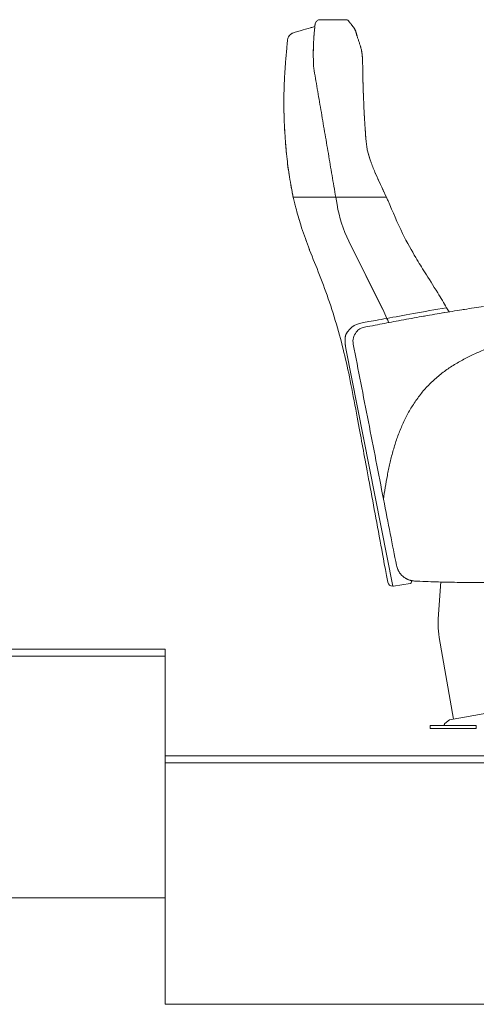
# Model space of a CAD drawing. Header units: metres. Extents: x 4.1 to 64.5, y -1.6 to 14.4.
# Tile 53 of 84: x 27.594 to 28.237, y -1.49 to -0.104. Entities that reach past the tile are written whole.
import ezdxf

# ---------------------------------------------------------------- set-up
doc = ezdxf.new("R2010")
doc.units = ezdxf.units.M
for name, color, linetype, lineweight in [('A-FLOR', 7, 'Continuous', 18), ('A-FLOR-MCUT', 7, 'Continuous', 18), ('I-FURN', 7, 'Continuous', 18)]:
    doc.layers.add(name, color=color, linetype=linetype, lineweight=lineweight)

# ---------------------------------------------------------------- blocks, each defined once
blk = doc.blocks.new('Furniture_Figueras-Seating_Smartseat_13011 - 13011-V26-Corte 4')
at = {"layer": 'I-FURN'}
for p, q in [((28.0144, -0.104), (28.0145, -0.1039)), ((28.0145, -0.1039), (28.0144, -0.104)), ((28.0144, -0.104), (28.0145, -0.1039)), ((28.0145, -0.1039), (28.0144, -0.104)), ((28.0144, -0.104), (28.0145, -0.1039)), ((28.0145, -0.1039), (28.0144, -0.104)), ((28.0144, -0.104), (28.0145, -0.1039)), ((28.0145, -0.1039), (28.0144, -0.104)), ((28.0144, -0.104), (28.0145, -0.1039)), ((28.0145, -0.1039), (28.0144, -0.104)), ((28.0144, -0.104), (28.0145, -0.1039)), ((28.0145, -0.1039), (28.0144, -0.104)), ((28.0551, -0.1039), (28.0145, -0.1039)), ((28.0551, -0.1039), (28.0145, -0.1039)), ((28.0551, -0.1039), (28.0145, -0.1039)), ((28.0551, -0.1039), (28.0145, -0.1039)), ((28.0551, -0.1039), (28.0145, -0.1039)), ((28.0551, -0.1039), (28.0145, -0.1039)), ((28.0389, -0.3538), (27.979, -0.3538)), ((28.0407, -0.3642), (28.0389, -0.3538)), ((28.1101, -0.3538), (28.0389, -0.3538)), ((28.0389, -0.3538), (28.0407, -0.3642)), ((28.1049, -0.5116), (28.0574, -0.4157)), ((28.0574, -0.4157), (28.105, -0.5115)), ((28.1191, -0.9013), (28.0529, -0.5668)), ((28.1436, -0.8975), (28.12, -0.9013)), ((28.1449, -0.8933), (28.1453, -0.8948)), ((28.1867, -0.8953), (28.1831, -0.9472)), ((28.1845, -0.9734), (28.2048, -1.0884)), ((28.289, -1.0735), (28.1992, -1.0894)), ((28.1992, -1.0894), (28.1924, -1.0946)), ((28.1718, -1.0977), (28.1718, -1.1017)), ((28.1727, -1.0977), (28.1718, -1.0977)), ((28.1718, -1.0977), (28.1718, -1.1017)), ((28.1727, -1.0977), (28.1718, -1.0977)), ((28.1718, -1.0977), (28.1718, -1.1017)), ((28.1727, -1.0977), (28.1718, -1.0977)), ((28.1718, -1.0977), (28.1718, -1.1017)), ((28.1727, -1.0977), (28.1718, -1.0977)), ((28.1718, -1.0977), (28.1718, -1.1017)), ((28.1727, -1.0977), (28.1718, -1.0977)), ((28.1718, -1.0977), (28.1718, -1.1017)), ((28.1932, -1.0977), (28.1718, -1.0977)), ((28.1718, -1.1017), (28.1727, -1.1017)), ((28.1718, -1.1017), (28.1727, -1.1017)), ((28.1718, -1.1017), (28.1727, -1.1017)), ((28.1718, -1.1017), (28.1727, -1.1017)), ((28.1718, -1.1017), (28.1727, -1.1017)), ((28.1718, -1.1017), (28.2368, -1.1017)), ((28.1934, -1.0977), (28.1965, -1.0977)), ((28.2368, -1.0977), (28.1961, -1.0977)), ((28.2368, -1.0977), (28.2368, -1.1017))]:
    blk.add_line(p, q, dxfattribs=at)
at = {"layer": 'I-FURN', "flags": 128}
for points in [[(28.1845, -0.9734), (28.1838, -0.9691), (28.1833, -0.9648), (28.183, -0.9606), (28.1829, -0.9563), (28.1829, -0.9519), (28.1831, -0.9476), (28.1831, -0.9472)], [(28.1845, -0.9734), (28.1838, -0.9691), (28.1833, -0.9648), (28.183, -0.9606), (28.1829, -0.9563), (28.1829, -0.9519), (28.1831, -0.9476)], [(28.1845, -0.9734), (28.1838, -0.9691), (28.1833, -0.9648), (28.183, -0.9606), (28.1829, -0.9563), (28.1829, -0.9519), (28.1831, -0.9476)], [(28.1845, -0.9734), (28.1838, -0.9691), (28.1833, -0.9648), (28.183, -0.9606), (28.1829, -0.9563), (28.1829, -0.9519), (28.1831, -0.9476)], [(28.1845, -0.9734), (28.1838, -0.9691), (28.1833, -0.9648), (28.183, -0.9606), (28.1829, -0.9563), (28.1829, -0.9519), (28.1831, -0.9476)], [(28.1845, -0.9734), (28.1838, -0.9691), (28.1833, -0.9648), (28.183, -0.9606), (28.1829, -0.9563), (28.1829, -0.9519), (28.1831, -0.9476)]]:
    blk.add_lwpolyline(points, dxfattribs=at)
at = {"layer": 'I-FURN'}
for centre, radius, start, end in [((28.2231, -0.3335), 0.185, 189.5561, 206.3877), ((28.2231, -0.3335), 0.185, 189.5561, 206.3877), ((27.8944, -0.616), 0.235, 22.9405, 26.3877), ((27.8945, -0.616), 0.235, 22.9378, 26.3886), ((27.8944, -0.616), 0.235, 21.494, 22.9405), ((27.8945, -0.616), 0.235, 21.4928, 22.9378), ((28.1189, -0.8943), 0.007, 190.4597, 271.561), ((28.1189, -0.8943), 0.007, 237.4127, 271.561), ((28.1189, -0.8943), 0.007, 237.4127, 271.561), ((28.1189, -0.8943), 0.007, 237.4127, 271.561), ((28.1189, -0.8943), 0.007, 237.4127, 271.561), ((28.1189, -0.8943), 0.007, 237.4127, 271.561), ((28.1189, -0.8943), 0.007, 237.4127, 271.561), ((28.1189, -0.8943), 0.007, 237.4127, 271.561), ((28.1189, -0.8943), 0.007, 237.4127, 271.561), ((28.1189, -0.8943), 0.007, 237.4127, 271.561), ((28.1189, -0.8943), 0.007, 237.4127, 271.561), ((28.1433, -0.8954), 0.00216, 279.0475, 14.5588), ((28.1433, -0.8954), 0.00216, 292.692, 0.9143), ((28.1433, -0.8954), 0.00216, 292.692, 0.9143), ((28.1433, -0.8954), 0.00216, 292.692, 0.9143), ((28.1433, -0.8954), 0.00216, 292.692, 0.9143), ((28.1433, -0.8954), 0.00216, 292.692, 0.9143), ((28.1433, -0.8954), 0.00216, 292.692, 0.9143), ((28.1433, -0.8954), 0.00216, 292.692, 0.9143), ((28.1433, -0.8954), 0.00216, 292.692, 0.9143), ((28.1433, -0.8954), 0.00216, 292.692, 0.9143), ((28.1433, -0.8954), 0.00216, 292.692, 0.9143), ((28.1189, -0.8943), 0.007, 271.561, 279.0475), ((28.1934, -1.096), 0.00173, 127.226, 255.7226), ((28.1934, -1.096), 0.00173, 127.226, 255.7226), ((28.1934, -1.096), 0.00173, 127.226, 255.7226), ((28.1934, -1.096), 0.00173, 127.226, 255.7226), ((28.1934, -1.096), 0.00173, 127.226, 255.7226), ((28.1934, -1.096), 0.00173, 127.226, 255.7226), ((28.1934, -1.096), 0.00173, 127.226, 255.7226), ((28.1934, -1.096), 0.00173, 127.226, 255.7226), ((28.1934, -1.096), 0.00173, 127.226, 255.7226), ((28.1934, -1.096), 0.00173, 127.226, 255.7226), ((28.1934, -1.096), 0.00173, 127.226, 255.7226), ((28.1934, -1.096), 0.00173, 127.226, 270)]:
    blk.add_arc(centre, radius, start, end, dxfattribs=at)
for points in [[(28.0095, -0.1129), (28.0095, -0.1125), (28.0096, -0.1118), (28.0097, -0.1112), (28.0097, -0.1108)], [(28.0097, -0.1108), (28.0099, -0.1092), (28.0112, -0.1063), (28.0133, -0.1046), (28.0144, -0.104)], [(28.0113, -0.1068), (28.0109, -0.1074), (28.0106, -0.108), (28.0103, -0.1086)], [(28.0113, -0.1068), (28.0109, -0.1074), (28.0106, -0.108), (28.0103, -0.1086)], [(28.0113, -0.1068), (28.0109, -0.1074), (28.0106, -0.108), (28.0103, -0.1086)], [(28.0113, -0.1068), (28.0109, -0.1074), (28.0106, -0.108), (28.0103, -0.1086)], [(28.0113, -0.1068), (28.0109, -0.1074), (28.0106, -0.108), (28.0103, -0.1086)], [(28.0113, -0.1068), (28.0109, -0.1074), (28.0106, -0.108), (28.0103, -0.1086)], [(28.0597, -0.1092), (28.0594, -0.1088), (28.0591, -0.1084), (28.0588, -0.1081)], [(28.0597, -0.1092), (28.0594, -0.1088), (28.0591, -0.1084), (28.0588, -0.1081)], [(28.0597, -0.1092), (28.0594, -0.1088), (28.0591, -0.1084), (28.0588, -0.1081)], [(28.0597, -0.1092), (28.0594, -0.1088), (28.0591, -0.1084), (28.0588, -0.1081)], [(28.0597, -0.1092), (28.0594, -0.1088), (28.0591, -0.1084), (28.0588, -0.1081)], [(28.0597, -0.1092), (28.0594, -0.1088), (28.0591, -0.1084), (28.0588, -0.1081)], [(27.9805, -0.122), (27.9863, -0.1203), (27.9969, -0.1172), (28.0056, -0.1146), (28.0094, -0.1135)], [(28.0052, -0.1147), (28.0045, -0.1149), (28.0037, -0.1152), (28.003, -0.1154)], [(28.0052, -0.1147), (28.0045, -0.1149), (28.0037, -0.1152), (28.003, -0.1154)], [(28.0052, -0.1147), (28.0045, -0.1149), (28.0037, -0.1152), (28.003, -0.1154)], [(28.0052, -0.1147), (28.0045, -0.1149), (28.0037, -0.1152), (28.003, -0.1154)], [(28.0052, -0.1147), (28.0045, -0.1149), (28.0037, -0.1152), (28.003, -0.1154)], [(28.0052, -0.1147), (28.0045, -0.1149), (28.0037, -0.1152), (28.003, -0.1154)], [(28.0032, -0.1153), (28.0039, -0.1151), (28.0046, -0.1149), (28.0053, -0.1147)], [(28.0032, -0.1153), (28.0039, -0.1151), (28.0046, -0.1149), (28.0053, -0.1147)], [(28.0032, -0.1153), (28.0039, -0.1151), (28.0046, -0.1149), (28.0053, -0.1147)], [(28.0032, -0.1153), (28.0039, -0.1151), (28.0046, -0.1149), (28.0053, -0.1147)], [(28.0032, -0.1153), (28.0039, -0.1151), (28.0046, -0.1149), (28.0053, -0.1147)], [(28.0086, -0.1218), (28.0086, -0.1217), (28.0086, -0.1214), (28.0087, -0.121), (28.0087, -0.1209)], [(28.0681, -0.1243), (28.068, -0.1242), (28.068, -0.124), (28.0679, -0.1237), (28.0679, -0.1236)], [(27.9754, -0.3353), (27.976, -0.339), (27.9768, -0.3428), (27.9775, -0.3463)], [(27.9754, -0.3353), (27.976, -0.339), (27.9768, -0.3428), (27.9775, -0.3463)], [(27.9754, -0.3353), (27.976, -0.339), (27.9768, -0.3428), (27.9775, -0.3463)], [(27.9754, -0.3353), (27.976, -0.339), (27.9768, -0.3428), (27.9775, -0.3463)], [(27.9754, -0.3353), (27.976, -0.339), (27.9768, -0.3428), (27.9775, -0.3463)], [(27.9817, -0.3651), (27.9815, -0.3644), (27.9813, -0.3637), (27.9812, -0.363)], [(27.9817, -0.3651), (27.9815, -0.3644), (27.9813, -0.3637), (27.9812, -0.363)], [(27.9817, -0.3651), (27.9815, -0.3644), (27.9813, -0.3637), (27.9812, -0.363)], [(27.9817, -0.3651), (27.9815, -0.3644), (27.9813, -0.3637), (27.9812, -0.363)], [(27.9817, -0.3651), (27.9815, -0.3644), (27.9813, -0.3637), (27.9812, -0.363)], [(27.9842, -0.3745), (27.984, -0.3738), (27.9838, -0.3731), (27.9836, -0.3724)], [(27.9842, -0.3745), (27.984, -0.3738), (27.9838, -0.3731), (27.9836, -0.3724)], [(27.9842, -0.3745), (27.984, -0.3738), (27.9838, -0.3731), (27.9836, -0.3724)], [(27.9842, -0.3745), (27.984, -0.3738), (27.9838, -0.3731), (27.9836, -0.3724)], [(27.9842, -0.3745), (27.984, -0.3738), (27.9838, -0.3731), (27.9836, -0.3724)], [(27.987, -0.3845), (27.9868, -0.3837), (27.9866, -0.383), (27.9863, -0.3823)], [(27.987, -0.3845), (27.9868, -0.3837), (27.9866, -0.383), (27.9863, -0.3823)], [(27.987, -0.3845), (27.9868, -0.3837), (27.9866, -0.383), (27.9863, -0.3823)], [(27.987, -0.3845), (27.9868, -0.3837), (27.9866, -0.383), (27.9863, -0.3823)], [(27.987, -0.3845), (27.9868, -0.3837), (27.9866, -0.383), (27.9863, -0.3823)], [(27.9938, -0.4055), (27.9935, -0.4048), (27.9933, -0.404), (27.993, -0.4033)], [(27.9938, -0.4055), (27.9935, -0.4048), (27.9933, -0.404), (27.993, -0.4033)], [(27.9938, -0.4055), (27.9935, -0.4048), (27.9933, -0.404), (27.993, -0.4033)], [(27.9938, -0.4055), (27.9935, -0.4048), (27.9933, -0.404), (27.993, -0.4033)], [(27.9938, -0.4055), (27.9935, -0.4048), (27.9933, -0.404), (27.993, -0.4033)], [(27.9976, -0.4164), (27.9973, -0.4156), (27.9971, -0.4149), (27.9968, -0.4142)], [(27.9976, -0.4164), (27.9973, -0.4156), (27.9971, -0.4149), (27.9968, -0.4142)], [(27.9976, -0.4164), (27.9973, -0.4156), (27.9971, -0.4149), (27.9968, -0.4142)], [(27.9976, -0.4164), (27.9973, -0.4156), (27.9971, -0.4149), (27.9968, -0.4142)], [(27.9976, -0.4164), (27.9973, -0.4156), (27.9971, -0.4149), (27.9968, -0.4142)], [(28.0017, -0.4272), (28.0014, -0.4265), (28.0011, -0.4258), (28.0009, -0.4251)], [(28.0017, -0.4272), (28.0014, -0.4265), (28.0011, -0.4258), (28.0009, -0.4251)], [(28.0017, -0.4272), (28.0014, -0.4265), (28.0011, -0.4258), (28.0009, -0.4251)], [(28.0017, -0.4272), (28.0014, -0.4265), (28.0011, -0.4258), (28.0009, -0.4251)], [(28.0017, -0.4272), (28.0014, -0.4265), (28.0011, -0.4258), (28.0009, -0.4251)], [(28.0059, -0.4379), (28.0056, -0.4372), (28.0053, -0.4365), (28.005, -0.4358)], [(28.0059, -0.4379), (28.0056, -0.4372), (28.0053, -0.4365), (28.005, -0.4358)], [(28.0059, -0.4379), (28.0056, -0.4372), (28.0053, -0.4365), (28.005, -0.4358)], [(28.0059, -0.4379), (28.0056, -0.4372), (28.0053, -0.4365), (28.005, -0.4358)], [(28.0059, -0.4379), (28.0056, -0.4372), (28.0053, -0.4365), (28.005, -0.4358)], [(28.1109, -0.5244), (28.1323, -0.5204), (28.1618, -0.5149), (28.195, -0.5094)], [(28.247, -0.5077), (28.2382, -0.509), (28.22, -0.5117), (28.2016, -0.5147), (28.1926, -0.5162)], [(28.195, -0.5094), (28.1963, -0.5115), (28.1975, -0.5135), (28.1986, -0.5153)], [(28.2183, -0.5121), (28.2188, -0.512), (28.2194, -0.5119), (28.22, -0.5118)], [(28.22, -0.5118), (28.2194, -0.5119), (28.2188, -0.512), (28.2183, -0.5121)], [(28.1347, -0.5264), (28.1297, -0.5272), (28.1202, -0.5289), (28.1075, -0.5314), (28.0944, -0.534), (28.0845, -0.5358), (28.0792, -0.5367)], [(28.1926, -0.5162), (28.1831, -0.5178), (28.1637, -0.5211), (28.1443, -0.5246), (28.1347, -0.5264)], [(28.1626, -0.5214), (28.163, -0.5213), (28.1633, -0.5213), (28.1637, -0.5212)], [(28.1911, -0.5165), (28.1916, -0.5164), (28.1921, -0.5163), (28.1926, -0.5162)], [(28.0529, -0.5668), (28.0522, -0.5612), (28.052, -0.557), (28.0521, -0.5539)], [(28.0523, -0.5514), (28.0525, -0.5493), (28.0529, -0.5478), (28.0534, -0.5466)], [(28.0523, -0.5507), (28.0525, -0.5492), (28.0528, -0.548), (28.0531, -0.5471)], [(28.0523, -0.5507), (28.0525, -0.5492), (28.0528, -0.548), (28.0531, -0.5471)], [(28.0523, -0.5507), (28.0525, -0.5492), (28.0528, -0.548), (28.0531, -0.5471)], [(28.0523, -0.5507), (28.0525, -0.5492), (28.0528, -0.548), (28.0531, -0.5471)], [(28.0523, -0.5507), (28.0525, -0.5492), (28.0528, -0.548), (28.0531, -0.5471)], [(28.0634, -0.5607), (28.0706, -0.5971), (28.0848, -0.6699), (28.099, -0.7426), (28.1061, -0.779)], [(28.1243, -0.8719), (28.1215, -0.8577), (28.1157, -0.828), (28.1094, -0.7957), (28.1061, -0.779)]]:
    blk.add_open_spline(points, degree=3, dxfattribs=at)
for points, knots in [([(28.0551, -0.1039), (28.0555, -0.1042), (28.0562, -0.1049), (28.0571, -0.1061), (28.0578, -0.107), (28.0588, -0.108), (28.0599, -0.1094), (28.0607, -0.1105), (28.0614, -0.1114), (28.062, -0.1122), (28.0626, -0.113), (28.0632, -0.1138), (28.0638, -0.1146), (28.0644, -0.1155), (28.0651, -0.1165), (28.0657, -0.1175), (28.0661, -0.1183), (28.0665, -0.119), (28.0667, -0.1195), (28.0669, -0.1201), (28.0671, -0.1209), (28.0674, -0.1216), (28.0676, -0.1226), (28.0678, -0.1235), (28.0681, -0.1244), (28.0683, -0.1253), (28.0685, -0.126), (28.0688, -0.1268), (28.0691, -0.1279), (28.0696, -0.1294), (28.0703, -0.1314), (28.0712, -0.1341), (28.0722, -0.137), (28.0731, -0.1395), (28.0735, -0.141), (28.0739, -0.1422), (28.0742, -0.1434), (28.0747, -0.1452), (28.0754, -0.1486), (28.0762, -0.1545), (28.0766, -0.1613), (28.0767, -0.1661), (28.0768, -0.1688), (28.0768, -0.1708), (28.0768, -0.1727), (28.0769, -0.1752), (28.0769, -0.1794), (28.0771, -0.1854), (28.0772, -0.1914), (28.0773, -0.1964), (28.0775, -0.2005), (28.0776, -0.2046), (28.0778, -0.2101), (28.0781, -0.2171), (28.0784, -0.2241), (28.0786, -0.2297), (28.0788, -0.234), (28.079, -0.2381), (28.0793, -0.2433), (28.0797, -0.2494), (28.0802, -0.257), (28.0807, -0.2639), (28.0811, -0.2699), (28.0815, -0.2743), (28.082, -0.2785), (28.0826, -0.2834), (28.0833, -0.2876), (28.0843, -0.2916), (28.0852, -0.2947), (28.0862, -0.298), (28.0878, -0.3027), (28.0901, -0.309), (28.0932, -0.3168), (28.0977, -0.3272), (28.1036, -0.3398), (28.108, -0.3492), (28.1101, -0.3538)], [0, 0, 0, 0, 0.066667, 0.1, 0.133333, 0.166667, 0.2, 0.233333, 0.25, 0.266667, 0.283333, 0.3, 0.316667, 0.333333, 0.35, 0.366667, 0.383333, 0.391667, 0.4, 0.408333, 0.416667, 0.433333, 0.441667, 0.45, 0.458333, 0.4625, 0.466667, 0.470833, 0.475, 0.483333, 0.491667, 0.5, 0.516667, 0.525, 0.529167, 0.533333, 0.5375, 0.541667, 0.55, 0.566667, 0.583333, 0.591667, 0.595833, 0.6, 0.604167, 0.608333, 0.616667, 0.633333, 0.65, 0.658333, 0.666667, 0.675, 0.683333, 0.7, 0.716667, 0.725, 0.733333, 0.741667, 0.75, 0.766667, 0.783333, 0.8, 0.808333, 0.816667, 0.825, 0.833333, 0.85, 0.858333, 0.866667, 0.875, 0.883333, 0.9, 0.916667, 0.933333, 0.966667, 1, 1, 1, 1]), ([(27.9711, -0.132), (27.9712, -0.1313), (27.9715, -0.13), (27.9721, -0.1285), (27.9727, -0.1275), (27.9731, -0.1269), (27.9735, -0.1263), (27.9738, -0.1259), (27.9741, -0.1256), (27.9744, -0.1253), (27.9748, -0.125), (27.9752, -0.1245), (27.9759, -0.1241), (27.9766, -0.1236), (27.9774, -0.1231), (27.9787, -0.1225), (27.9797, -0.1222), (27.9805, -0.122)], [0, 0, 0, 0, 0.125, 0.25, 0.3125, 0.375, 0.4375, 0.46875, 0.5, 0.53125, 0.5625, 0.625, 0.6875, 0.75, 0.8125, 0.875, 1, 1, 1, 1]), ([(28.0081, -0.1284), (28.0081, -0.1281), (28.0081, -0.1274), (28.0082, -0.1266), (28.0082, -0.126), (28.0083, -0.1255), (28.0083, -0.1251), (28.0083, -0.1246), (28.0084, -0.1242), (28.0084, -0.124), (28.0084, -0.1239)], [0.3275601, 0.3275601, 0.3275601, 0.3275601, 0.34375, 0.359375, 0.3671875, 0.375, 0.3828125, 0.390625, 0.40625, 0.40777154, 0.40777154, 0.40777154, 0.40777154]), ([(28.0086, -0.1212), (28.0086, -0.1215), (28.0086, -0.122), (28.0085, -0.1226), (28.0085, -0.1231), (28.0085, -0.1234), (28.0084, -0.1235)], [0.41862519, 0.41862519, 0.41862519, 0.41862519, 0.45833333, 0.47916667, 0.48958333, 0.5, 0.5, 0.5, 0.5]), ([(28.009, -0.1178), (28.009, -0.1178), (28.0089, -0.1181), (28.0089, -0.1185), (28.0088, -0.1191), (28.0088, -0.1195), (28.0088, -0.1199), (28.0087, -0.1203), (28.0087, -0.1205), (28.0087, -0.1206)], [0.2439517, 0.2439517, 0.2439517, 0.2439517, 0.25, 0.2916667, 0.3125, 0.3333333, 0.3541667, 0.375, 0.3911606, 0.3911606, 0.3911606, 0.3911606]), ([(28.0089, -0.1187), (28.0089, -0.1186), (28.0089, -0.1184), (28.009, -0.1177), (28.009, -0.1172), (28.0091, -0.1169)], [0.58869041, 0.58869041, 0.58869041, 0.58869041, 0.59375, 0.625, 0.67152584, 0.67152584, 0.67152584, 0.67152584]), ([(28.0091, -0.1164), (28.0092, -0.116), (28.0092, -0.1153), (28.0093, -0.1145), (28.0094, -0.1141)], [0.6948282, 0.6948282, 0.6948282, 0.6948282, 0.75, 0.8125, 0.8125, 0.8125, 0.8125]), ([(28.0664, -0.1188), (28.0662, -0.1184), (28.066, -0.118), (28.0658, -0.1176), (28.0657, -0.1176)], [0.64285714, 0.64285714, 0.64285714, 0.64285714, 0.66071429, 0.66421534, 0.66421534, 0.66421534, 0.66421534]), ([(28.0664, -0.1188), (28.0662, -0.1184), (28.066, -0.118), (28.0658, -0.1176), (28.0657, -0.1176)], [0.64285714, 0.64285714, 0.64285714, 0.64285714, 0.66071429, 0.66421534, 0.66421534, 0.66421534, 0.66421534]), ([(28.0664, -0.1188), (28.0662, -0.1184), (28.066, -0.118), (28.0658, -0.1176), (28.0657, -0.1176)], [0.64285714, 0.64285714, 0.64285714, 0.64285714, 0.66071429, 0.66421534, 0.66421534, 0.66421534, 0.66421534]), ([(28.0664, -0.1188), (28.0662, -0.1184), (28.066, -0.118), (28.0658, -0.1176), (28.0657, -0.1176)], [0.64285714, 0.64285714, 0.64285714, 0.64285714, 0.66071429, 0.66421534, 0.66421534, 0.66421534, 0.66421534]), ([(28.0664, -0.1188), (28.0662, -0.1184), (28.066, -0.118), (28.0658, -0.1176), (28.0657, -0.1176)], [0.64285714, 0.64285714, 0.64285714, 0.64285714, 0.66071429, 0.66421534, 0.66421534, 0.66421534, 0.66421534]), ([(28.0664, -0.1188), (28.0662, -0.1184), (28.066, -0.118), (28.0658, -0.1176), (28.0657, -0.1176)], [0.64285714, 0.64285714, 0.64285714, 0.64285714, 0.66071429, 0.66421534, 0.66421534, 0.66421534, 0.66421534]), ([(28.0694, -0.1286), (28.0691, -0.1277), (28.0687, -0.1264), (28.0683, -0.1253), (28.0681, -0.1245), (28.068, -0.124), (28.0679, -0.1237), (28.0679, -0.1236)], [0.51839775, 0.51839775, 0.51839775, 0.51839775, 0.53571429, 0.55357143, 0.5625, 0.56696429, 0.57142857, 0.57142857, 0.57142857, 0.57142857]), ([(28.0694, -0.1286), (28.0691, -0.1277), (28.0687, -0.1264), (28.0683, -0.1253), (28.0681, -0.1245), (28.068, -0.124), (28.0679, -0.1237), (28.0679, -0.1236)], [0.51839775, 0.51839775, 0.51839775, 0.51839775, 0.53571429, 0.55357143, 0.5625, 0.56696429, 0.57142857, 0.57142857, 0.57142857, 0.57142857]), ([(28.0694, -0.1286), (28.0691, -0.1277), (28.0687, -0.1264), (28.0683, -0.1253), (28.0681, -0.1245), (28.068, -0.124), (28.0679, -0.1237), (28.0679, -0.1236)], [0.51839775, 0.51839775, 0.51839775, 0.51839775, 0.53571429, 0.55357143, 0.5625, 0.56696429, 0.57142857, 0.57142857, 0.57142857, 0.57142857]), ([(28.0694, -0.1286), (28.0691, -0.1277), (28.0687, -0.1264), (28.0683, -0.1253), (28.0681, -0.1245), (28.068, -0.124), (28.0679, -0.1237), (28.0679, -0.1236)], [0.51839775, 0.51839775, 0.51839775, 0.51839775, 0.53571429, 0.55357143, 0.5625, 0.56696429, 0.57142857, 0.57142857, 0.57142857, 0.57142857]), ([(28.0694, -0.1286), (28.0691, -0.1277), (28.0687, -0.1264), (28.0683, -0.1253), (28.0681, -0.1245), (28.068, -0.124), (28.0679, -0.1237), (28.0679, -0.1236)], [0.51839775, 0.51839775, 0.51839775, 0.51839775, 0.53571429, 0.55357143, 0.5625, 0.56696429, 0.57142857, 0.57142857, 0.57142857, 0.57142857]), ([(27.979, -0.3538), (27.9785, -0.3516), (27.9776, -0.3471), (27.9758, -0.3377), (27.9736, -0.3253), (27.9715, -0.3108), (27.9698, -0.2966), (27.9685, -0.2822), (27.9674, -0.2674), (27.9667, -0.2552), (27.9662, -0.2457), (27.966, -0.2387), (27.9659, -0.2317), (27.9658, -0.2244), (27.9658, -0.2172), (27.9659, -0.2102), (27.966, -0.2033), (27.9662, -0.1962), (27.9665, -0.1901), (27.9667, -0.1858), (27.9668, -0.1833), (27.9669, -0.1815), (27.967, -0.1797), (27.9672, -0.1773), (27.9675, -0.1731), (27.9679, -0.1673), (27.9683, -0.1617), (27.9687, -0.1573), (27.9691, -0.1528), (27.9696, -0.1474), (27.9703, -0.1395), (27.9708, -0.1346), (27.9711, -0.132)], [0, 0, 0, 0, 0.03125, 0.0625, 0.125, 0.1875, 0.25, 0.3125, 0.375, 0.4375, 0.46875, 0.5, 0.53125, 0.5625, 0.59375, 0.625, 0.65625, 0.6875, 0.71875, 0.734375, 0.742188, 0.75, 0.757812, 0.765625, 0.78125, 0.8125, 0.84375, 0.859375, 0.875, 0.90625, 0.9375, 1, 1, 1, 1]), ([(28.0073, -0.1437), (28.0073, -0.1434), (28.0074, -0.1415), (28.0075, -0.1384), (28.0076, -0.1353), (28.0077, -0.1337), (28.0078, -0.1332)], [0.17963385, 0.17963385, 0.17963385, 0.17963385, 0.1875, 0.21875, 0.25, 0.26772182, 0.26772182, 0.26772182, 0.26772182]), ([(28.0081, -0.1283), (28.0081, -0.1286), (28.008, -0.1292), (28.0079, -0.1302), (28.0079, -0.1312), (28.0078, -0.1321), (28.0078, -0.1328), (28.0078, -0.1332)], [0.61080324, 0.61080324, 0.61080324, 0.61080324, 0.625, 0.64583333, 0.65625, 0.66666667, 0.68221016, 0.68221016, 0.68221016, 0.68221016]), ([(28.0073, -0.1441), (28.0073, -0.1442), (28.0073, -0.1458), (28.0072, -0.1483), (28.0072, -0.1507), (28.0072, -0.1515)], [0.78982556, 0.78982556, 0.78982556, 0.78982556, 0.79166667, 0.83333333, 0.85159964, 0.85159964, 0.85159964, 0.85159964]), ([(28.0072, -0.1501), (28.0072, -0.1491), (28.0073, -0.1471), (28.0073, -0.1452), (28.0073, -0.1443)], [0.13592195, 0.13592195, 0.13592195, 0.13592195, 0.15625, 0.17575358, 0.17575358, 0.17575358, 0.17575358]), ([(28.0078, -0.1721), (28.0076, -0.1684), (28.0074, -0.1631), (28.0072, -0.1564), (28.0072, -0.1533), (28.0072, -0.1517)], [0, 0, 0, 0, 0.0625, 0.09375, 0.125, 0.125, 0.125, 0.125]), ([(28.0767, -0.1672), (28.0767, -0.1651), (28.0766, -0.162), (28.0764, -0.1585), (28.0763, -0.1564), (28.0762, -0.1549), (28.076, -0.1533), (28.0758, -0.1513), (28.0755, -0.1493), (28.0752, -0.1478), (28.0751, -0.1474)], [0.39614602, 0.39614602, 0.39614602, 0.39614602, 0.41071429, 0.41964286, 0.42410714, 0.42857143, 0.43303571, 0.4375, 0.44642857, 0.45047426, 0.45047426, 0.45047426, 0.45047426]), ([(28.0767, -0.1672), (28.0767, -0.1651), (28.0766, -0.162), (28.0764, -0.1585), (28.0763, -0.1564), (28.0762, -0.1549), (28.076, -0.1533), (28.0758, -0.1513), (28.0755, -0.1493), (28.0752, -0.1478), (28.0751, -0.1474)], [0.39614602, 0.39614602, 0.39614602, 0.39614602, 0.41071429, 0.41964286, 0.42410714, 0.42857143, 0.43303571, 0.4375, 0.44642857, 0.45047426, 0.45047426, 0.45047426, 0.45047426]), ([(28.0767, -0.1672), (28.0767, -0.1651), (28.0766, -0.162), (28.0764, -0.1585), (28.0763, -0.1564), (28.0762, -0.1549), (28.076, -0.1533), (28.0758, -0.1513), (28.0755, -0.1493), (28.0752, -0.1478), (28.0751, -0.1474)], [0.39614602, 0.39614602, 0.39614602, 0.39614602, 0.41071429, 0.41964286, 0.42410714, 0.42857143, 0.43303571, 0.4375, 0.44642857, 0.45047426, 0.45047426, 0.45047426, 0.45047426]), ([(28.0767, -0.1672), (28.0767, -0.1651), (28.0766, -0.162), (28.0764, -0.1585), (28.0763, -0.1564), (28.0762, -0.1549), (28.076, -0.1533), (28.0758, -0.1513), (28.0755, -0.1493), (28.0752, -0.1478), (28.0751, -0.1474)], [0.39614602, 0.39614602, 0.39614602, 0.39614602, 0.41071429, 0.41964286, 0.42410714, 0.42857143, 0.43303571, 0.4375, 0.44642857, 0.45047426, 0.45047426, 0.45047426, 0.45047426]), ([(28.0767, -0.1672), (28.0767, -0.1651), (28.0766, -0.162), (28.0764, -0.1585), (28.0763, -0.1564), (28.0762, -0.1549), (28.076, -0.1533), (28.0758, -0.1513), (28.0755, -0.1493), (28.0752, -0.1478), (28.0751, -0.1474)], [0.39614602, 0.39614602, 0.39614602, 0.39614602, 0.41071429, 0.41964286, 0.42410714, 0.42857143, 0.43303571, 0.4375, 0.44642857, 0.45047426, 0.45047426, 0.45047426, 0.45047426]), ([(27.9679, -0.1673), (27.9678, -0.1683), (27.9677, -0.1706), (27.9675, -0.1734), (27.9673, -0.1758), (27.9672, -0.1776), (27.9671, -0.1788), (27.9671, -0.1794)], [0.20438977, 0.20438977, 0.20438977, 0.20438977, 0.21875, 0.234375, 0.2421875, 0.25, 0.2578125, 0.2578125, 0.2578125, 0.2578125]), ([(27.9679, -0.1673), (27.9678, -0.1683), (27.9677, -0.1706), (27.9675, -0.1734), (27.9673, -0.1758), (27.9672, -0.1776), (27.9671, -0.1788), (27.9671, -0.1794)], [0.20438977, 0.20438977, 0.20438977, 0.20438977, 0.21875, 0.234375, 0.2421875, 0.25, 0.2578125, 0.2578125, 0.2578125, 0.2578125]), ([(27.9679, -0.1673), (27.9678, -0.1683), (27.9677, -0.1706), (27.9675, -0.1734), (27.9673, -0.1758), (27.9672, -0.1776), (27.9671, -0.1788), (27.9671, -0.1794)], [0.20438977, 0.20438977, 0.20438977, 0.20438977, 0.21875, 0.234375, 0.2421875, 0.25, 0.2578125, 0.2578125, 0.2578125, 0.2578125]), ([(27.9679, -0.1673), (27.9678, -0.1683), (27.9677, -0.1706), (27.9675, -0.1734), (27.9673, -0.1758), (27.9672, -0.1776), (27.9671, -0.1788), (27.9671, -0.1794)], [0.20438977, 0.20438977, 0.20438977, 0.20438977, 0.21875, 0.234375, 0.2421875, 0.25, 0.2578125, 0.2578125, 0.2578125, 0.2578125]), ([(27.9679, -0.1673), (27.9678, -0.1683), (27.9677, -0.1706), (27.9675, -0.1734), (27.9673, -0.1758), (27.9672, -0.1776), (27.9671, -0.1788), (27.9671, -0.1794)], [0.20438977, 0.20438977, 0.20438977, 0.20438977, 0.21875, 0.234375, 0.2421875, 0.25, 0.2578125, 0.2578125, 0.2578125, 0.2578125]), ([(28.0078, -0.1721), (28.0094, -0.1817), (28.0119, -0.1962), (28.0153, -0.216), (28.0179, -0.2309), (28.0205, -0.2461), (28.0231, -0.2616), (28.0258, -0.2771), (28.0284, -0.2925), (28.031, -0.3078), (28.0345, -0.3283), (28.0371, -0.3436), (28.0389, -0.3538)], [0, 0, 0, 0, 0.166667, 0.25, 0.333333, 0.416667, 0.5, 0.583333, 0.666667, 0.75, 0.833333, 1, 1, 1, 1]), ([(28.0389, -0.3538), (28.0371, -0.3436), (28.0345, -0.3283), (28.031, -0.3078), (28.0284, -0.2925), (28.0258, -0.2771), (28.0231, -0.2616), (28.0205, -0.2461), (28.0179, -0.2309), (28.0153, -0.216), (28.0119, -0.1962), (28.0094, -0.1817), (28.0078, -0.1721)], [0, 0, 0, 0, 0.166667, 0.25, 0.333333, 0.416667, 0.5, 0.583333, 0.666667, 0.75, 0.833333, 1, 1, 1, 1]), ([(27.9664, -0.1926), (27.9663, -0.1946), (27.9662, -0.1977), (27.9661, -0.2018), (27.966, -0.2049), (27.9659, -0.2068), (27.9659, -0.2077)], [0.31666632, 0.31666632, 0.31666632, 0.31666632, 0.34375, 0.359375, 0.375, 0.38680487, 0.38680487, 0.38680487, 0.38680487]), ([(27.9664, -0.1926), (27.9663, -0.1946), (27.9662, -0.1977), (27.9661, -0.2018), (27.966, -0.2049), (27.9659, -0.2068), (27.9659, -0.2077)], [0.31666632, 0.31666632, 0.31666632, 0.31666632, 0.34375, 0.359375, 0.375, 0.38680487, 0.38680487, 0.38680487, 0.38680487]), ([(27.9664, -0.1926), (27.9663, -0.1946), (27.9662, -0.1977), (27.9661, -0.2018), (27.966, -0.2049), (27.9659, -0.2068), (27.9659, -0.2077)], [0.31666632, 0.31666632, 0.31666632, 0.31666632, 0.34375, 0.359375, 0.375, 0.38680487, 0.38680487, 0.38680487, 0.38680487]), ([(27.9664, -0.1926), (27.9663, -0.1946), (27.9662, -0.1977), (27.9661, -0.2018), (27.966, -0.2049), (27.9659, -0.2068), (27.9659, -0.2077)], [0.31666632, 0.31666632, 0.31666632, 0.31666632, 0.34375, 0.359375, 0.375, 0.38680487, 0.38680487, 0.38680487, 0.38680487]), ([(27.9664, -0.1926), (27.9663, -0.1946), (27.9662, -0.1977), (27.9661, -0.2018), (27.966, -0.2049), (27.9659, -0.2068), (27.9659, -0.2077)], [0.31666632, 0.31666632, 0.31666632, 0.31666632, 0.34375, 0.359375, 0.375, 0.38680487, 0.38680487, 0.38680487, 0.38680487]), ([(28.0778, -0.2098), (28.0777, -0.2071), (28.0775, -0.2015), (28.0773, -0.1957), (28.0772, -0.1925), (28.0772, -0.1922)], [0.30418776, 0.30418776, 0.30418776, 0.30418776, 0.32142857, 0.33928571, 0.34138582, 0.34138582, 0.34138582, 0.34138582]), ([(28.0778, -0.2098), (28.0777, -0.2071), (28.0775, -0.2015), (28.0773, -0.1957), (28.0772, -0.1925), (28.0772, -0.1922)], [0.30418776, 0.30418776, 0.30418776, 0.30418776, 0.32142857, 0.33928571, 0.34138582, 0.34138582, 0.34138582, 0.34138582]), ([(28.0778, -0.2098), (28.0777, -0.2071), (28.0775, -0.2015), (28.0773, -0.1957), (28.0772, -0.1925), (28.0772, -0.1922)], [0.30418776, 0.30418776, 0.30418776, 0.30418776, 0.32142857, 0.33928571, 0.34138582, 0.34138582, 0.34138582, 0.34138582]), ([(28.0778, -0.2098), (28.0777, -0.2071), (28.0775, -0.2015), (28.0773, -0.1957), (28.0772, -0.1925), (28.0772, -0.1922)], [0.30418776, 0.30418776, 0.30418776, 0.30418776, 0.32142857, 0.33928571, 0.34138582, 0.34138582, 0.34138582, 0.34138582]), ([(28.0778, -0.2098), (28.0777, -0.2071), (28.0775, -0.2015), (28.0773, -0.1957), (28.0772, -0.1925), (28.0772, -0.1922)], [0.30418776, 0.30418776, 0.30418776, 0.30418776, 0.32142857, 0.33928571, 0.34138582, 0.34138582, 0.34138582, 0.34138582]), ([(27.9658, -0.22), (27.9658, -0.222), (27.9658, -0.2264), (27.9659, -0.2316), (27.9659, -0.2348), (27.966, -0.2358)], [0.4422008, 0.4422008, 0.4422008, 0.4422008, 0.46875, 0.5, 0.51324139, 0.51324139, 0.51324139, 0.51324139]), ([(27.9658, -0.22), (27.9658, -0.222), (27.9658, -0.2264), (27.9659, -0.2316), (27.9659, -0.2348), (27.966, -0.2358)], [0.4422008, 0.4422008, 0.4422008, 0.4422008, 0.46875, 0.5, 0.51324139, 0.51324139, 0.51324139, 0.51324139]), ([(27.9658, -0.22), (27.9658, -0.222), (27.9658, -0.2264), (27.9659, -0.2316), (27.9659, -0.2348), (27.966, -0.2358)], [0.4422008, 0.4422008, 0.4422008, 0.4422008, 0.46875, 0.5, 0.51324139, 0.51324139, 0.51324139, 0.51324139]), ([(27.9658, -0.22), (27.9658, -0.222), (27.9658, -0.2264), (27.9659, -0.2316), (27.9659, -0.2348), (27.966, -0.2358)], [0.4422008, 0.4422008, 0.4422008, 0.4422008, 0.46875, 0.5, 0.51324139, 0.51324139, 0.51324139, 0.51324139]), ([(27.9658, -0.22), (27.9658, -0.222), (27.9658, -0.2264), (27.9659, -0.2316), (27.9659, -0.2348), (27.966, -0.2358)], [0.4422008, 0.4422008, 0.4422008, 0.4422008, 0.46875, 0.5, 0.51324139, 0.51324139, 0.51324139, 0.51324139]), ([(28.0793, -0.242), (28.0791, -0.2397), (28.0789, -0.2348), (28.0786, -0.2295), (28.0785, -0.2262), (28.0784, -0.2257)], [0.23539797, 0.23539797, 0.23539797, 0.23539797, 0.25, 0.26785714, 0.27128844, 0.27128844, 0.27128844, 0.27128844]), ([(28.0793, -0.242), (28.0791, -0.2397), (28.0789, -0.2348), (28.0786, -0.2295), (28.0785, -0.2262), (28.0784, -0.2257)], [0.23539797, 0.23539797, 0.23539797, 0.23539797, 0.25, 0.26785714, 0.27128844, 0.27128844, 0.27128844, 0.27128844]), ([(28.0793, -0.242), (28.0791, -0.2397), (28.0789, -0.2348), (28.0786, -0.2295), (28.0785, -0.2262), (28.0784, -0.2257)], [0.23539797, 0.23539797, 0.23539797, 0.23539797, 0.25, 0.26785714, 0.27128844, 0.27128844, 0.27128844, 0.27128844]), ([(28.0793, -0.242), (28.0791, -0.2397), (28.0789, -0.2348), (28.0786, -0.2295), (28.0785, -0.2262), (28.0784, -0.2257)], [0.23539797, 0.23539797, 0.23539797, 0.23539797, 0.25, 0.26785714, 0.27128844, 0.27128844, 0.27128844, 0.27128844]), ([(28.0793, -0.242), (28.0791, -0.2397), (28.0789, -0.2348), (28.0786, -0.2295), (28.0785, -0.2262), (28.0784, -0.2257)], [0.23539797, 0.23539797, 0.23539797, 0.23539797, 0.25, 0.26785714, 0.27128844, 0.27128844, 0.27128844, 0.27128844]), ([(27.9665, -0.2506), (27.9666, -0.2542), (27.9669, -0.259), (27.9672, -0.2636), (27.9672, -0.2646)], [0.57806284, 0.57806284, 0.57806284, 0.57806284, 0.625, 0.63792753, 0.63792753, 0.63792753, 0.63792753]), ([(27.9665, -0.2506), (27.9666, -0.2542), (27.9669, -0.259), (27.9672, -0.2636), (27.9672, -0.2646)], [0.57806284, 0.57806284, 0.57806284, 0.57806284, 0.625, 0.63792753, 0.63792753, 0.63792753, 0.63792753]), ([(27.9665, -0.2506), (27.9666, -0.2542), (27.9669, -0.259), (27.9672, -0.2636), (27.9672, -0.2646)], [0.57806284, 0.57806284, 0.57806284, 0.57806284, 0.625, 0.63792753, 0.63792753, 0.63792753, 0.63792753]), ([(27.9665, -0.2506), (27.9666, -0.2542), (27.9669, -0.259), (27.9672, -0.2636), (27.9672, -0.2646)], [0.57806284, 0.57806284, 0.57806284, 0.57806284, 0.625, 0.63792753, 0.63792753, 0.63792753, 0.63792753]), ([(27.9665, -0.2506), (27.9666, -0.2542), (27.9669, -0.259), (27.9672, -0.2636), (27.9672, -0.2646)], [0.57806284, 0.57806284, 0.57806284, 0.57806284, 0.625, 0.63792753, 0.63792753, 0.63792753, 0.63792753]), ([(28.0814, -0.2726), (28.0813, -0.2722), (28.081, -0.2688), (28.0806, -0.2634), (28.0803, -0.2584), (28.0801, -0.2566)], [0.17550728, 0.17550728, 0.17550728, 0.17550728, 0.17857143, 0.19642857, 0.20641462, 0.20641462, 0.20641462, 0.20641462]), ([(28.0814, -0.2726), (28.0813, -0.2722), (28.081, -0.2688), (28.0806, -0.2634), (28.0803, -0.2584), (28.0801, -0.2566)], [0.17550728, 0.17550728, 0.17550728, 0.17550728, 0.17857143, 0.19642857, 0.20641462, 0.20641462, 0.20641462, 0.20641462]), ([(28.0814, -0.2726), (28.0813, -0.2722), (28.081, -0.2688), (28.0806, -0.2634), (28.0803, -0.2584), (28.0801, -0.2566)], [0.17550728, 0.17550728, 0.17550728, 0.17550728, 0.17857143, 0.19642857, 0.20641462, 0.20641462, 0.20641462, 0.20641462]), ([(28.0814, -0.2726), (28.0813, -0.2722), (28.081, -0.2688), (28.0806, -0.2634), (28.0803, -0.2584), (28.0801, -0.2566)], [0.17550728, 0.17550728, 0.17550728, 0.17550728, 0.17857143, 0.19642857, 0.20641462, 0.20641462, 0.20641462, 0.20641462]), ([(28.0814, -0.2726), (28.0813, -0.2722), (28.081, -0.2688), (28.0806, -0.2634), (28.0803, -0.2584), (28.0801, -0.2566)], [0.17550728, 0.17550728, 0.17550728, 0.17550728, 0.17857143, 0.19642857, 0.20641462, 0.20641462, 0.20641462, 0.20641462]), ([(27.9681, -0.2775), (27.9685, -0.2817), (27.9689, -0.2869), (27.9694, -0.292), (27.9695, -0.293)], [0.69459298, 0.69459298, 0.69459298, 0.69459298, 0.75, 0.76337063, 0.76337063, 0.76337063, 0.76337063]), ([(27.9681, -0.2775), (27.9685, -0.2817), (27.9689, -0.2869), (27.9694, -0.292), (27.9695, -0.293)], [0.69459298, 0.69459298, 0.69459298, 0.69459298, 0.75, 0.76337063, 0.76337063, 0.76337063, 0.76337063]), ([(27.9681, -0.2775), (27.9685, -0.2817), (27.9689, -0.2869), (27.9694, -0.292), (27.9695, -0.293)], [0.69459298, 0.69459298, 0.69459298, 0.69459298, 0.75, 0.76337063, 0.76337063, 0.76337063, 0.76337063]), ([(27.9681, -0.2775), (27.9685, -0.2817), (27.9689, -0.2869), (27.9694, -0.292), (27.9695, -0.293)], [0.69459298, 0.69459298, 0.69459298, 0.69459298, 0.75, 0.76337063, 0.76337063, 0.76337063, 0.76337063]), ([(27.9681, -0.2775), (27.9685, -0.2817), (27.9689, -0.2869), (27.9694, -0.292), (27.9695, -0.293)], [0.69459298, 0.69459298, 0.69459298, 0.69459298, 0.75, 0.76337063, 0.76337063, 0.76337063, 0.76337063]), ([(28.0885, -0.3045), (28.0875, -0.3018), (28.0857, -0.2966), (28.0844, -0.292), (28.0838, -0.2897), (28.0837, -0.2892)], [0.08928571, 0.08928571, 0.08928571, 0.08928571, 0.10714286, 0.125, 0.12916599, 0.12916599, 0.12916599, 0.12916599]), ([(28.0885, -0.3045), (28.0875, -0.3018), (28.0857, -0.2966), (28.0844, -0.292), (28.0838, -0.2897), (28.0837, -0.2892)], [0.08928571, 0.08928571, 0.08928571, 0.08928571, 0.10714286, 0.125, 0.12916599, 0.12916599, 0.12916599, 0.12916599]), ([(28.0885, -0.3045), (28.0875, -0.3018), (28.0857, -0.2966), (28.0844, -0.292), (28.0838, -0.2897), (28.0837, -0.2892)], [0.08928571, 0.08928571, 0.08928571, 0.08928571, 0.10714286, 0.125, 0.12916599, 0.12916599, 0.12916599, 0.12916599]), ([(28.0885, -0.3045), (28.0875, -0.3018), (28.0857, -0.2966), (28.0844, -0.292), (28.0838, -0.2897), (28.0837, -0.2892)], [0.08928571, 0.08928571, 0.08928571, 0.08928571, 0.10714286, 0.125, 0.12916599, 0.12916599, 0.12916599, 0.12916599]), ([(28.0885, -0.3045), (28.0875, -0.3018), (28.0857, -0.2966), (28.0844, -0.292), (28.0838, -0.2897), (28.0837, -0.2892)], [0.08928571, 0.08928571, 0.08928571, 0.08928571, 0.10714286, 0.125, 0.12916599, 0.12916599, 0.12916599, 0.12916599]), ([(27.971, -0.3065), (27.9715, -0.3104), (27.9722, -0.3155), (27.973, -0.3207), (27.9732, -0.3219)], [0.82320459, 0.82320459, 0.82320459, 0.82320459, 0.875, 0.89134714, 0.89134714, 0.89134714, 0.89134714]), ([(27.971, -0.3065), (27.9715, -0.3104), (27.9722, -0.3155), (27.973, -0.3207), (27.9732, -0.3219)], [0.82320459, 0.82320459, 0.82320459, 0.82320459, 0.875, 0.89134714, 0.89134714, 0.89134714, 0.89134714]), ([(27.971, -0.3065), (27.9715, -0.3104), (27.9722, -0.3155), (27.973, -0.3207), (27.9732, -0.3219)], [0.82320459, 0.82320459, 0.82320459, 0.82320459, 0.875, 0.89134714, 0.89134714, 0.89134714, 0.89134714]), ([(27.971, -0.3065), (27.9715, -0.3104), (27.9722, -0.3155), (27.973, -0.3207), (27.9732, -0.3219)], [0.82320459, 0.82320459, 0.82320459, 0.82320459, 0.875, 0.89134714, 0.89134714, 0.89134714, 0.89134714]), ([(27.971, -0.3065), (27.9715, -0.3104), (27.9722, -0.3155), (27.973, -0.3207), (27.9732, -0.3219)], [0.82320459, 0.82320459, 0.82320459, 0.82320459, 0.875, 0.89134714, 0.89134714, 0.89134714, 0.89134714]), ([(28.1063, -0.3456), (28.1039, -0.3404), (28.1, -0.3323), (28.0962, -0.3236), (28.0948, -0.3204), (28.0946, -0.32)], [0.00153192, 0.00153192, 0.00153192, 0.00153192, 0.03571429, 0.05357143, 0.05628275, 0.05628275, 0.05628275, 0.05628275]), ([(28.1063, -0.3456), (28.1039, -0.3404), (28.1, -0.3323), (28.0962, -0.3236), (28.0948, -0.3204), (28.0946, -0.32)], [0.00153192, 0.00153192, 0.00153192, 0.00153192, 0.03571429, 0.05357143, 0.05628275, 0.05628275, 0.05628275, 0.05628275]), ([(28.1063, -0.3456), (28.1039, -0.3404), (28.1, -0.3323), (28.0962, -0.3236), (28.0948, -0.3204), (28.0946, -0.32)], [0.00153192, 0.00153192, 0.00153192, 0.00153192, 0.03571429, 0.05357143, 0.05628275, 0.05628275, 0.05628275, 0.05628275]), ([(28.1063, -0.3456), (28.1039, -0.3404), (28.1, -0.3323), (28.0962, -0.3236), (28.0948, -0.3204), (28.0946, -0.32)], [0.00153192, 0.00153192, 0.00153192, 0.00153192, 0.03571429, 0.05357143, 0.05628275, 0.05628275, 0.05628275, 0.05628275]), ([(28.1063, -0.3456), (28.1039, -0.3404), (28.1, -0.3323), (28.0962, -0.3236), (28.0948, -0.3204), (28.0946, -0.32)], [0.00153192, 0.00153192, 0.00153192, 0.00153192, 0.03571429, 0.05357143, 0.05628275, 0.05628275, 0.05628275, 0.05628275]), ([(27.9795, -0.3559), (27.9789, -0.3531), (27.9782, -0.3499), (27.9775, -0.3466), (27.9775, -0.3463)], [1.7304443, 1.7304443, 1.7304443, 1.7304443, 1.76412302, 1.76726226, 1.76726226, 1.76726226, 1.76726226]), ([(27.9795, -0.3559), (27.9789, -0.3531), (27.9782, -0.3499), (27.9775, -0.3466), (27.9775, -0.3463)], [1.7304443, 1.7304443, 1.7304443, 1.7304443, 1.76412302, 1.76726226, 1.76726226, 1.76726226, 1.76726226]), ([(27.9795, -0.3559), (27.9789, -0.3531), (27.9782, -0.3499), (27.9775, -0.3466), (27.9775, -0.3463)], [1.7304443, 1.7304443, 1.7304443, 1.7304443, 1.76412302, 1.76726226, 1.76726226, 1.76726226, 1.76726226]), ([(27.9795, -0.3559), (27.9789, -0.3531), (27.9782, -0.3499), (27.9775, -0.3466), (27.9775, -0.3463)], [1.7304443, 1.7304443, 1.7304443, 1.7304443, 1.76412302, 1.76726226, 1.76726226, 1.76726226, 1.76726226]), ([(27.9795, -0.3559), (27.9789, -0.3531), (27.9782, -0.3499), (27.9775, -0.3466), (27.9775, -0.3463)], [1.7304443, 1.7304443, 1.7304443, 1.7304443, 1.76412302, 1.76726226, 1.76726226, 1.76726226, 1.76726226]), ([(27.979, -0.3538), (27.9801, -0.3589), (27.983, -0.3709), (27.9897, -0.3941), (28.0007, -0.4255), (28.0147, -0.4595), (28.0289, -0.4974), (28.0414, -0.5369), (28.0525, -0.5796), (28.0596, -0.6138), (28.0697, -0.6661), (28.0761, -0.7016), (28.0827, -0.7376), (28.0922, -0.7885), (28.1003, -0.832), (28.1072, -0.8698), (28.112, -0.8956)], [-1.738865, -1.738865, -1.738865, -1.738865, -1.67878, -1.589824, -1.484371, -1.363654, -1.233937, -1.096291, -0.964637, -0.820125, -0.684293, -0.54673, -0.410742, -0.265875, -0.118985, 0, 0, 0, 0]), ([(28.195, -0.5094), (28.1913, -0.503), (28.18, -0.4843), (28.1633, -0.4579), (28.1522, -0.4403), (28.1309, -0.4034), (28.1186, -0.3724), (28.1109, -0.3555), (28.1101, -0.3538)], [-1.526254, -1.526254, -1.526254, -1.526254, -1.4571405, -1.35095, -1.2439944, -1.1232675, -0.9791095, -0.9627442, -0.9627442, -0.9627442, -0.9627442]), ([(27.9902, -0.3948), (27.99, -0.3942), (27.9898, -0.3935), (27.9895, -0.3927), (27.9895, -0.3926)], [1.583172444, 1.583172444, 1.583172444, 1.583172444, 1.589824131, 1.591046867, 1.591046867, 1.591046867, 1.591046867]), ([(27.9902, -0.3948), (27.99, -0.3942), (27.9898, -0.3935), (27.9895, -0.3927), (27.9895, -0.3926)], [1.583172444, 1.583172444, 1.583172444, 1.583172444, 1.589824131, 1.591046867, 1.591046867, 1.591046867, 1.591046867]), ([(27.9902, -0.3948), (27.99, -0.3942), (27.9898, -0.3935), (27.9895, -0.3927), (27.9895, -0.3926)], [1.583172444, 1.583172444, 1.583172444, 1.583172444, 1.589824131, 1.591046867, 1.591046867, 1.591046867, 1.591046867]), ([(27.9902, -0.3948), (27.99, -0.3942), (27.9898, -0.3935), (27.9895, -0.3927), (27.9895, -0.3926)], [1.583172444, 1.583172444, 1.583172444, 1.583172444, 1.589824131, 1.591046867, 1.591046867, 1.591046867, 1.591046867]), ([(27.9902, -0.3948), (27.99, -0.3942), (27.9898, -0.3935), (27.9895, -0.3927), (27.9895, -0.3926)], [1.583172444, 1.583172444, 1.583172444, 1.583172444, 1.589824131, 1.591046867, 1.591046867, 1.591046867, 1.591046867]), ([(28.1061, -0.779), (28.1068, -0.7735), (28.1084, -0.7625), (28.1109, -0.7483), (28.1132, -0.737), (28.115, -0.7287), (28.117, -0.7203), (28.1192, -0.712), (28.1217, -0.7037), (28.1243, -0.6956), (28.1272, -0.6875), (28.1314, -0.6769), (28.1373, -0.6639), (28.1456, -0.649), (28.1553, -0.6348), (28.1661, -0.6216), (28.1763, -0.6116), (28.185, -0.6042), (28.1917, -0.5989), (28.1987, -0.594), (28.206, -0.5894), (28.2135, -0.5851), (28.221, -0.581), (28.2286, -0.5771), (28.2364, -0.5735), (28.2443, -0.57), (28.2521, -0.5666), (28.2599, -0.5633), (28.2702, -0.5591), (28.2832, -0.5539), (28.2992, -0.5475), (28.3206, -0.5393), (28.3416, -0.5315), (28.3635, -0.524), (28.38, -0.5185), (28.3964, -0.5133), (28.4184, -0.5068), (28.4398, -0.5009), (28.4618, -0.4955), (28.484, -0.4905), (28.5008, -0.4873), (28.512, -0.4855)], [-1, -1, -1, -1, -0.96875, -0.9375, -0.921875, -0.90625, -0.890625, -0.875, -0.859375, -0.84375, -0.828125, -0.8125, -0.78125, -0.75, -0.71875, -0.6875, -0.65625, -0.640625, -0.625, -0.609375, -0.59375, -0.578125, -0.5625, -0.546875, -0.53125, -0.515625, -0.5, -0.484375, -0.46875, -0.4375, -0.40625, -0.375, -0.3125, -0.28125, -0.25, -0.21875, -0.1875, -0.125, -0.09375, -0.0625, 0, 0, 0, 0]), ([(28.0529, -0.5668), (28.0507, -0.5492), (28.0649, -0.5315), (28.066, -0.5326), (28.1051, -0.5255), (28.1108, -0.5244)], [-0.5097264, -0.5097264, -0.5097264, -0.5097264, -0.4637727, -0.2653678, -0.2351209, -0.2351209, -0.2351209, -0.2351209]), ([(28.0792, -0.5367), (28.077, -0.5372), (28.0727, -0.5389), (28.0669, -0.5439), (28.063, -0.5515), (28.0629, -0.5577), (28.0634, -0.5607)], [-1, -1, -1, -1, -0.785714, -0.571429, -0.285714, 0, 0, 0, 0]), ([(28.0538, -0.5458), (28.0543, -0.5447), (28.0551, -0.5438), (28.0558, -0.5429), (28.0559, -0.5428)], [-0.47616867, -0.47616867, -0.47616867, -0.47616867, -0.46377266, -0.46139296, -0.46139296, -0.46139296, -0.46139296]), ([(28.1499, -0.8941), (28.1488, -0.8941), (28.1471, -0.8939), (28.145, -0.8934), (28.1434, -0.893), (28.1419, -0.8925), (28.1405, -0.892), (28.1393, -0.8914), (28.1384, -0.891), (28.1378, -0.8906), (28.1371, -0.8902), (28.1363, -0.8897), (28.1353, -0.889), (28.1343, -0.8883), (28.1336, -0.8877), (28.133, -0.8872), (28.1325, -0.8867), (28.1318, -0.8861), (28.131, -0.8852), (28.1301, -0.8841), (28.1292, -0.883), (28.1283, -0.8818), (28.1276, -0.8805), (28.1268, -0.8793), (28.126, -0.8774), (28.1251, -0.875), (28.1245, -0.873), (28.1243, -0.8719)], [0, 0, 0, 0, 0.083333, 0.125, 0.166667, 0.208333, 0.25, 0.291667, 0.3125, 0.333333, 0.354167, 0.375, 0.416667, 0.458333, 0.479167, 0.5, 0.520833, 0.541667, 0.583333, 0.625, 0.666667, 0.708333, 0.75, 0.791667, 0.833333, 0.916667, 1, 1, 1, 1]), ([(28.5035, -0.8807), (28.484, -0.883), (28.4547, -0.8861), (28.4153, -0.8896), (28.3857, -0.8919), (28.3563, -0.8936), (28.3269, -0.8949), (28.2973, -0.8958), (28.2726, -0.8962), (28.2532, -0.8964), (28.2388, -0.8964), (28.2243, -0.8963), (28.2097, -0.896), (28.1949, -0.8957), (28.1751, -0.8952), (28.16, -0.8946), (28.1499, -0.8941)], [-1, -1, -1, -1, -0.833333, -0.75, -0.666667, -0.583333, -0.5, -0.416667, -0.333333, -0.291667, -0.25, -0.208333, -0.166667, -0.125, -0.083333, 0, 0, 0, 0])]:
    blk.add_open_spline(points, degree=3, knots=knots, dxfattribs=at)
blk = doc.blocks.new('4 GRE - ESCOLA DE CINEMA E AUDIOVISUAL CINE REX R07_rvt-1-Corte 4')
at = {"layer": 'A-FLOR'}
for p, q in [((27.7987, -0.99), (26.6987, -0.99)), ((27.7987, -1.34), (27.7987, -0.99)), ((31.6239, -1.14), (27.7987, -1.14)), ((27.7987, -1.14), (27.7987, -1.49)), ((26.6987, -1.34), (27.7987, -1.34)), ((27.7987, -1.49), (32.6823, -1.49))]:
    blk.add_line(p, q, dxfattribs=at)
at = {"layer": 'A-FLOR-MCUT'}
for p, q in [((27.7987, -1), (26.6987, -1)), ((32.6823, -1.15), (27.7987, -1.15))]:
    blk.add_line(p, q, dxfattribs=at)
at = {"layer": 'I-FURN', "lineweight": 18}
blk.add_blockref('Furniture_Figueras-Seating_Smartseat_13011 - 13011-V26-Corte 4', (0, 0), dxfattribs=at)

msp = doc.modelspace()

# ---------------------------------------------------------------- block references
at = {"lineweight": 5}
msp.add_blockref('4 GRE - ESCOLA DE CINEMA E AUDIOVISUAL CINE REX R07_rvt-1-Corte 4', (0, 0), dxfattribs=at)

doc.saveas('drawing.dxf')
